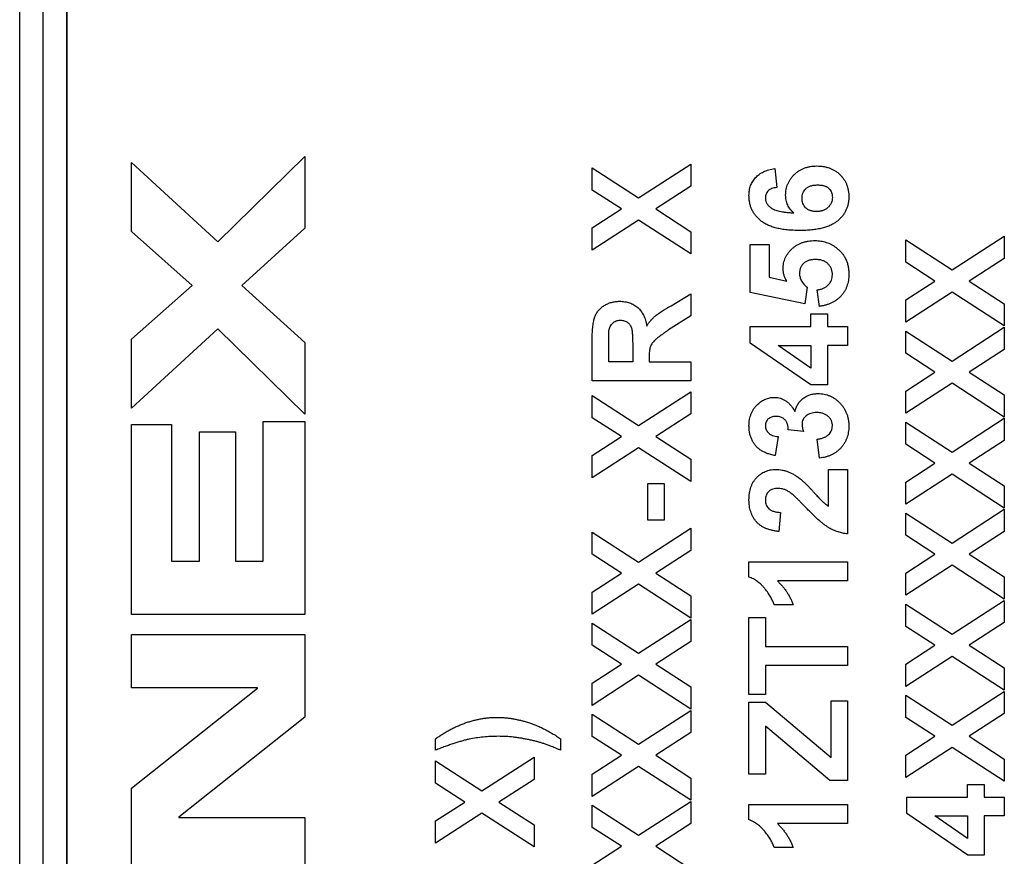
# Model space of a CAD drawing. Header units: millimetres. Extents: x 10 to 272, y 8 to 208.
# Tile 29 of 75: x 90.89 to 96.02, y 39.11 to 43.47. Entities that reach past the tile are written whole.
import ezdxf

# ---------------------------------------------------------------- set-up
doc = ezdxf.new("R2010")
doc.units = ezdxf.units.MM

msp = doc.modelspace()

# ---------------------------------------------------------------- linework, layer by layer
at = {"color": 7, "linetype": 'Continuous', "lineweight": 25}
for p, q in [((90.8861, 35.5375), (90.8861, 53.1723)), ((91.0087, 35.5375), (91.0087, 53.1723)), ((91.1312, 53.1723), (91.1312, 35.5375)), ((91.1322, 35.7189), (91.1322, 52.9909)), ((91.9188, 42.3115), (92.3722, 42.7549)), ((92.3722, 42.7549), (92.3722, 42.3827)), ((91.4679, 42.7237), (91.9188, 42.3115)), ((91.4679, 42.3652), (91.4679, 42.7237)), ((93.8691, 42.5804), (93.8691, 42.6958)), ((93.8691, 42.6958), (94.1107, 42.5395)), ((94.1107, 42.5395), (94.3828, 42.7156)), ((94.3828, 42.7156), (94.3828, 42.6002)), ((94.8198, 42.6926), (94.8306, 42.5938)), ((94.0215, 42.4818), (93.8691, 42.5804)), ((94.3828, 42.6002), (94.1999, 42.4818)), ((93.8691, 42.3832), (94.0215, 42.4818)), ((94.1999, 42.4818), (94.3828, 42.3635)), ((94.1107, 42.4241), (93.8691, 42.2678)), ((94.3828, 42.248), (94.1107, 42.4241)), ((92.3722, 42.3827), (92.0437, 42.0842)), ((93.8691, 42.2678), (93.8691, 42.3832)), ((91.7839, 42.0842), (91.4679, 42.3652)), ((94.3828, 42.3635), (94.3828, 42.248)), ((95.7439, 42.1642), (96.016, 42.3402)), ((96.016, 42.3402), (96.016, 42.2248)), ((94.6923, 42.2974), (94.7911, 42.2974)), ((94.6923, 42.0472), (94.6923, 42.2974)), ((94.7911, 42.2974), (94.7911, 42.1264)), ((95.5023, 42.3205), (95.7439, 42.1642)), ((95.5023, 42.205), (95.5023, 42.3205)), ((96.016, 42.2248), (95.8331, 42.1064)), ((95.6547, 42.1064), (95.5023, 42.205)), ((94.7911, 42.1264), (94.8828, 42.1062)), ((91.4679, 41.8032), (91.7839, 42.0842)), ((92.0437, 42.0842), (92.3722, 41.7857)), ((94.9886, 42.0741), (94.9765, 41.9879)), ((95.5023, 42.0079), (95.6547, 42.1064)), ((95.8331, 42.1064), (96.016, 41.9881)), ((94.2811, 41.9783), (94.3828, 42.0406)), ((94.3828, 42.0406), (94.3828, 41.9251)), ((94.9765, 41.9879), (94.6923, 42.0472)), ((95.0524, 41.9747), (95.0413, 42.0604)), ((95.7439, 42.0487), (95.5023, 41.8924)), ((96.016, 41.8727), (95.7439, 42.0487)), ((95.5023, 41.8924), (95.5023, 42.0079)), ((96.016, 41.9881), (96.016, 41.8727)), ((94.3828, 41.9251), (94.2662, 41.8521)), ((95.0084, 41.9352), (95.094, 41.9352)), ((95.0084, 41.8694), (95.0084, 41.9352)), ((95.094, 41.9352), (95.094, 41.8694)), ((94.6923, 41.7837), (94.6923, 41.8694)), ((94.6923, 41.8694), (95.0084, 41.8694)), ((95.094, 41.8694), (95.1994, 41.8694)), ((95.1994, 41.8694), (95.1994, 41.7706)), ((95.7439, 41.69), (96.016, 41.8661)), ((96.016, 41.8661), (96.016, 41.7506)), ((91.9188, 41.8569), (91.4679, 41.4447)), ((92.3722, 41.4135), (91.9188, 41.8569)), ((95.5023, 41.7309), (95.5023, 41.8463)), ((95.5023, 41.8463), (95.7439, 41.69)), ((91.4679, 41.4447), (91.4679, 41.8032)), ((92.3722, 41.7857), (92.3722, 41.4135)), ((93.8691, 41.5862), (93.8691, 41.8018)), ((93.9547, 41.685), (93.9547, 41.7689)), ((94.0798, 41.7645), (94.0798, 41.685)), ((95.0087, 41.5664), (94.6923, 41.7837)), ((95.0084, 41.6531), (94.8374, 41.7706)), ((94.8374, 41.7706), (95.0084, 41.7706)), ((95.0084, 41.7706), (95.0084, 41.6531)), ((95.1994, 41.7706), (95.094, 41.7706)), ((95.094, 41.7706), (95.094, 41.5664)), ((94.1655, 41.7071), (94.1655, 41.685)), ((95.6547, 41.6323), (95.5023, 41.7309)), ((96.016, 41.7506), (95.8331, 41.6323)), ((94.0798, 41.685), (93.9547, 41.685)), ((94.1655, 41.685), (94.3828, 41.685)), ((94.3828, 41.685), (94.3828, 41.5862)), ((95.5023, 41.5337), (95.6547, 41.6323)), ((95.8331, 41.6323), (96.016, 41.514)), ((94.3828, 41.5862), (93.8691, 41.5862)), ((95.094, 41.5664), (95.0087, 41.5664)), ((95.7439, 41.5746), (95.5023, 41.4183)), ((96.016, 41.3985), (95.7439, 41.5746)), ((93.8691, 41.395), (93.8691, 41.5105)), ((93.8691, 41.5105), (94.1107, 41.3542)), ((94.1107, 41.3542), (94.3828, 41.5302)), ((94.3828, 41.5302), (94.3828, 41.4148)), ((95.5023, 41.4183), (95.5023, 41.5337)), ((96.016, 41.514), (96.016, 41.3985)), ((94.3828, 41.4148), (94.1999, 41.2964)), ((91.4679, 41.359), (91.6777, 41.359)), ((91.4679, 40.3698), (91.4679, 41.359)), ((91.6777, 41.359), (91.6777, 40.647)), ((92.1549, 41.3752), (92.3722, 41.3752)), ((92.1549, 40.647), (92.1549, 41.3752)), ((92.3722, 41.3752), (92.3722, 40.3698)), ((94.0215, 41.2964), (93.8691, 41.395)), ((95.5023, 41.2567), (95.5023, 41.3722)), ((95.5023, 41.3722), (95.7439, 41.2159)), ((95.7439, 41.2159), (96.016, 41.3919)), ((96.016, 41.3919), (96.016, 41.2765)), ((91.8226, 41.3215), (92.01, 41.3215)), ((91.8226, 40.647), (91.8226, 41.3215)), ((92.01, 41.3215), (92.01, 40.647)), ((93.8691, 41.1979), (94.0215, 41.2964)), ((94.1999, 41.2964), (94.3828, 41.1781)), ((94.8372, 41.2964), (94.8224, 41.1977)), ((94.9696, 41.3228), (94.8899, 41.332)), ((95.0535, 41.1845), (95.0413, 41.2833)), ((95.6547, 41.1581), (95.5023, 41.2567)), ((96.016, 41.2765), (95.8331, 41.1581)), ((94.1107, 41.2387), (93.8691, 41.0824)), ((93.8691, 41.0824), (93.8691, 41.1979)), ((94.3828, 41.0627), (94.1107, 41.2387)), ((94.3828, 41.1781), (94.3828, 41.0627)), ((95.5023, 41.0596), (95.6547, 41.1581)), ((95.8331, 41.1581), (96.016, 41.0398)), ((95.1006, 41.1252), (95.1994, 41.1252)), ((95.1006, 40.9343), (95.1006, 41.1252)), ((95.1994, 41.1252), (95.1994, 40.7894)), ((95.7439, 41.1004), (95.5023, 40.9441)), ((96.016, 40.9244), (95.7439, 41.1004)), ((94.1589, 41.0528), (94.2445, 41.0528)), ((94.1589, 40.8618), (94.1589, 41.0528)), ((94.2445, 41.0528), (94.2445, 40.8618)), ((95.5023, 40.9441), (95.5023, 41.0596)), ((96.016, 41.0398), (96.016, 40.9244)), ((94.8503, 40.9013), (94.8407, 40.8025)), ((95.5023, 40.898), (95.7439, 40.7417)), ((95.5023, 40.7826), (95.5023, 40.898)), ((95.7439, 40.7417), (96.016, 40.9178)), ((96.016, 40.9178), (96.016, 40.8023)), ((94.2445, 40.8618), (94.1589, 40.8618)), ((93.8691, 40.7992), (94.1107, 40.6429)), ((93.8691, 40.6838), (93.8691, 40.7992)), ((94.1107, 40.6429), (94.3828, 40.819)), ((94.3828, 40.819), (94.3828, 40.7035)), ((95.6547, 40.684), (95.5023, 40.7826)), ((96.016, 40.8023), (95.8331, 40.684)), ((94.0215, 40.5852), (93.8691, 40.6838)), ((94.3828, 40.7035), (94.1999, 40.5852)), ((95.5023, 40.5854), (95.6547, 40.684)), ((95.8331, 40.684), (96.016, 40.5657)), ((91.6777, 40.647), (91.8226, 40.647)), ((92.01, 40.647), (92.1549, 40.647)), ((94.6857, 40.6445), (95.1994, 40.6445)), ((94.6857, 40.5653), (94.6857, 40.6445)), ((95.1994, 40.6445), (95.1994, 40.5457)), ((93.8691, 40.4866), (94.0215, 40.5852)), ((94.1999, 40.5852), (94.3828, 40.4669)), ((95.7439, 40.6263), (95.5023, 40.47)), ((95.5023, 40.47), (95.5023, 40.5854)), ((96.016, 40.4502), (95.7439, 40.6263)), ((94.1107, 40.5275), (93.8691, 40.3712)), ((94.3828, 40.3514), (94.1107, 40.5275)), ((95.1994, 40.5457), (94.8337, 40.5457)), ((96.016, 40.5657), (96.016, 40.4502)), ((93.8691, 40.3712), (93.8691, 40.4866)), ((94.3828, 40.4669), (94.3828, 40.3514)), ((95.5023, 40.4239), (95.7439, 40.2676)), ((95.5023, 40.3084), (95.5023, 40.4239)), ((95.7439, 40.2676), (96.016, 40.4436)), ((96.016, 40.4436), (96.016, 40.3282)), ((94.9162, 40.4206), (94.8174, 40.4206)), ((92.3722, 40.3698), (91.4679, 40.3698)), ((93.8691, 40.2096), (93.8691, 40.3251)), ((93.8691, 40.3251), (94.1107, 40.1688)), ((94.1107, 40.1688), (94.3828, 40.3448)), ((94.3828, 40.3448), (94.3828, 40.2294)), ((94.6857, 40.3547), (94.7713, 40.3547)), ((94.6857, 39.953), (94.6857, 40.3547)), ((94.7713, 40.3547), (94.7713, 40.2033)), ((96.016, 40.3282), (95.8331, 40.2098)), ((95.6547, 40.2098), (95.5023, 40.3084)), ((91.4679, 40.2657), (92.3722, 40.2657)), ((91.4679, 39.9885), (91.4679, 40.2657)), ((92.3722, 40.2657), (92.3722, 39.8361)), ((94.3828, 40.2294), (94.1999, 40.1111)), ((94.0215, 40.1111), (93.8691, 40.2096)), ((94.7713, 40.2033), (95.1994, 40.2033)), ((95.1994, 40.2033), (95.1994, 40.1045)), ((95.5023, 40.1113), (95.6547, 40.2098)), ((95.8331, 40.2098), (96.016, 40.0915)), ((95.7439, 40.1521), (95.5023, 39.9958)), ((96.016, 39.9761), (95.7439, 40.1521)), ((93.8691, 40.0125), (94.0215, 40.1111)), ((94.1999, 40.1111), (94.3828, 39.9927)), ((95.1994, 40.1045), (94.7713, 40.1045)), ((94.7713, 40.1045), (94.7713, 39.953)), ((95.5023, 39.9958), (95.5023, 40.1113)), ((96.016, 40.0915), (96.016, 39.9761)), ((94.1107, 40.0533), (93.8691, 39.897)), ((94.3828, 39.8773), (94.1107, 40.0533)), ((92.1249, 39.9885), (91.4679, 39.9885)), ((91.4679, 39.4651), (92.1249, 39.986)), ((92.1249, 39.986), (92.1249, 39.9885)), ((93.8691, 39.897), (93.8691, 40.0125)), ((94.3828, 39.9927), (94.3828, 39.8773)), ((95.7439, 39.7934), (96.016, 39.9695)), ((96.016, 39.9695), (96.016, 39.854)), ((94.7713, 39.953), (94.6857, 39.953)), ((94.6857, 39.9135), (94.7713, 39.9135)), ((94.6857, 39.5381), (94.6857, 39.9135)), ((94.7713, 39.9135), (95.1138, 39.6245)), ((95.1138, 39.9201), (95.1994, 39.9201)), ((95.1138, 39.6245), (95.1138, 39.9201)), ((95.1994, 39.9201), (95.1994, 39.5052)), ((95.5023, 39.9497), (95.7439, 39.7934)), ((95.5023, 39.8343), (95.5023, 39.9497)), ((94.1107, 39.6946), (94.3828, 39.8707)), ((94.3828, 39.8707), (94.3828, 39.7552)), ((92.3722, 39.8361), (91.7152, 39.3152)), ((93.8691, 39.7355), (93.8691, 39.8509)), ((93.8691, 39.8509), (94.1107, 39.6946)), ((95.6547, 39.7357), (95.5023, 39.8343)), ((96.016, 39.854), (95.8331, 39.7357)), ((95.1072, 39.5052), (94.7713, 39.7886)), ((94.7713, 39.7886), (94.7713, 39.5381)), ((93.0525, 39.6633), (93.0525, 39.7225)), ((93.7045, 39.7225), (93.7045, 39.6633)), ((94.0215, 39.6369), (93.8691, 39.7355)), ((94.3828, 39.7552), (94.1999, 39.6369)), ((95.5023, 39.6371), (95.6547, 39.7357)), ((95.8331, 39.7357), (96.016, 39.6174)), ((95.7439, 39.678), (95.5023, 39.5217)), ((96.016, 39.5019), (95.7439, 39.678)), ((93.0525, 39.6073), (93.2941, 39.451)), ((93.0525, 39.4918), (93.0525, 39.6073)), ((93.2941, 39.451), (93.5662, 39.627)), ((93.5662, 39.627), (93.5662, 39.5116)), ((93.8691, 39.5383), (94.0215, 39.6369)), ((94.1999, 39.6369), (94.3828, 39.5186)), ((95.5023, 39.5217), (95.5023, 39.6371)), ((96.016, 39.6174), (96.016, 39.5019)), ((94.1107, 39.5792), (93.8691, 39.4229)), ((94.3828, 39.4031), (94.1107, 39.5792)), ((93.5662, 39.5116), (93.3833, 39.3933)), ((93.8691, 39.4229), (93.8691, 39.5383)), ((94.3828, 39.5186), (94.3828, 39.4031)), ((94.7713, 39.5381), (94.6857, 39.5381)), ((95.1994, 39.5052), (95.1072, 39.5052)), ((91.4679, 39.0355), (91.4679, 39.4651)), ((93.2049, 39.3933), (93.0525, 39.4918)), ((95.825, 39.4196), (95.825, 39.4854)), ((95.825, 39.4854), (95.9106, 39.4854)), ((95.9106, 39.4854), (95.9106, 39.4196)), ((95.5089, 39.4196), (95.825, 39.4196)), ((95.5089, 39.3339), (95.5089, 39.4196)), ((95.9106, 39.4196), (96.016, 39.4196)), ((96.016, 39.4196), (96.016, 39.3208)), ((93.0525, 39.2947), (93.2049, 39.3933)), ((93.3833, 39.3933), (93.5662, 39.2749)), ((93.8691, 39.3768), (94.1107, 39.2205)), ((93.8691, 39.2613), (93.8691, 39.3768)), ((94.1107, 39.2205), (94.3828, 39.3965)), ((94.3828, 39.3965), (94.3828, 39.2811)), ((94.6857, 39.3008), (94.6857, 39.3801)), ((94.6857, 39.3801), (95.1994, 39.3801)), ((95.1994, 39.3801), (95.1994, 39.2813)), ((91.7152, 39.3152), (91.7152, 39.3127)), ((91.7152, 39.3127), (92.3722, 39.3127)), ((92.3722, 39.3127), (92.3722, 39.0355)), ((93.2941, 39.3355), (93.0525, 39.1792)), ((93.0525, 39.1792), (93.0525, 39.2947)), ((93.5662, 39.1595), (93.2941, 39.3355)), ((95.8253, 39.1167), (95.5089, 39.3339)), ((95.654, 39.3208), (95.825, 39.3208)), ((95.825, 39.2033), (95.654, 39.3208)), ((95.825, 39.3208), (95.825, 39.2033)), ((96.016, 39.3208), (95.9106, 39.3208)), ((95.9106, 39.3208), (95.9106, 39.1167)), ((93.5662, 39.2749), (93.5662, 39.1595)), ((94.0215, 39.1628), (93.8691, 39.2613)), ((94.3828, 39.2811), (94.1999, 39.1628)), ((95.1994, 39.2813), (94.8337, 39.2813)), ((93.8691, 39.0642), (94.0215, 39.1628)), ((94.1999, 39.1628), (94.3828, 39.0444)), ((94.9162, 39.1562), (94.8174, 39.1562)), ((95.9106, 39.1167), (95.8253, 39.1167))]:
    msp.add_line(p, q, dxfattribs=at)
for points, knots in [([(94.6857, 42.5516), (94.6858, 42.5562), (94.686, 42.5653), (94.6877, 42.5786), (94.6903, 42.5912), (94.694, 42.6033), (94.6989, 42.6148), (94.7049, 42.6256), (94.7119, 42.6358), (94.72, 42.6454), (94.729, 42.6543), (94.7392, 42.6623), (94.7502, 42.6695), (94.7622, 42.676), (94.7752, 42.6814), (94.7892, 42.686), (94.8041, 42.6898), (94.8145, 42.6916), (94.8198, 42.6926)], [0, 0, 0, 0, 0.064752, 0.126581, 0.18684, 0.245514, 0.30285, 0.360345, 0.417913, 0.476092, 0.535069, 0.595104, 0.65639, 0.719434, 0.784953, 0.853161, 0.924888, 1, 1, 1, 1]), ([(94.8767, 42.554), (94.8768, 42.5591), (94.8771, 42.5692), (94.8792, 42.5841), (94.8828, 42.5983), (94.8878, 42.6121), (94.894, 42.6254), (94.902, 42.6379), (94.9112, 42.6499), (94.9217, 42.6613), (94.9333, 42.6717), (94.9459, 42.6809), (94.9594, 42.6884), (94.9735, 42.6949), (94.9886, 42.6997), (95.0045, 42.7032), (95.0212, 42.7053), (95.0326, 42.7056), (95.0384, 42.7057)], [0, 0, 0, 0, 0.061959, 0.122348, 0.181485, 0.240217, 0.299115, 0.358819, 0.419551, 0.48245, 0.54599, 0.608137, 0.670272, 0.733113, 0.796428, 0.861936, 0.929326, 1, 1, 1, 1]), ([(95.0384, 42.7057), (95.0446, 42.7056), (95.0567, 42.7053), (95.0743, 42.7033), (95.091, 42.6996), (95.1068, 42.6947), (95.1216, 42.6883), (95.1356, 42.6806), (95.1484, 42.6712), (95.1604, 42.6607), (95.171, 42.6489), (95.1804, 42.6364), (95.1883, 42.623), (95.1949, 42.6088), (95.1997, 42.5937), (95.2033, 42.5779), (95.2056, 42.5613), (95.2058, 42.55), (95.206, 42.5442)], [0, 0, 0, 0, 0.070805, 0.138086, 0.203231, 0.265885, 0.327509, 0.387868, 0.448411, 0.509386, 0.57004, 0.629865, 0.688715, 0.747985, 0.808394, 0.870086, 0.933516, 1, 1, 1, 1]), ([(94.8306, 42.5938), (94.8258, 42.5931), (94.8169, 42.5919), (94.8045, 42.5882), (94.7941, 42.583), (94.7857, 42.5764), (94.7792, 42.5686), (94.7746, 42.5597), (94.7718, 42.5496), (94.7715, 42.5426), (94.7713, 42.5389)], [0, 0, 0, 0, 0.16009, 0.301259, 0.428172, 0.544692, 0.656041, 0.765565, 0.878269, 1, 1, 1, 1]), ([(94.9623, 42.5373), (94.9625, 42.5421), (94.963, 42.5514), (94.9666, 42.5648), (94.973, 42.5767), (94.9801, 42.5856), (94.9871, 42.5918), (94.993, 42.5959), (94.9998, 42.5993), (95.0071, 42.6022), (95.0152, 42.6043), (95.024, 42.6058), (95.0335, 42.6068), (95.0401, 42.6069), (95.0435, 42.6069)], [0, 0, 0, 0, 0.1183689, 0.2301351, 0.339433, 0.4516619, 0.5093669, 0.5691429, 0.6302349, 0.6957777, 0.7643109, 0.8375408, 0.9159679, 1, 1, 1, 1]), ([(95.0435, 42.6069), (95.0468, 42.6069), (95.0531, 42.6068), (95.0623, 42.606), (95.0708, 42.6045), (95.0785, 42.6025), (95.0856, 42.5999), (95.092, 42.5968), (95.0976, 42.5929), (95.104, 42.5872), (95.1106, 42.5789), (95.1162, 42.5677), (95.1198, 42.5553), (95.1201, 42.5467), (95.1203, 42.5422)], [0, 0, 0, 0, 0.0865301, 0.1670349, 0.2419789, 0.3119088, 0.3771801, 0.4396298, 0.4986037, 0.55539, 0.6649948, 0.7729732, 0.8833601, 1, 1, 1, 1]), ([(94.9494, 42.3699), (94.9382, 42.37), (94.9164, 42.3703), (94.885, 42.3727), (94.856, 42.3765), (94.8295, 42.382), (94.8054, 42.3891), (94.7836, 42.3977), (94.7643, 42.4079), (94.7475, 42.4199), (94.7329, 42.4331), (94.7203, 42.4472), (94.7096, 42.4623), (94.7008, 42.4782), (94.6941, 42.4953), (94.6893, 42.5132), (94.6862, 42.5321), (94.6859, 42.545), (94.6857, 42.5516)], [0, 0, 0, 0, 0.0932312, 0.1801451, 0.26072, 0.335343, 0.4043937, 0.4686635, 0.5286711, 0.585124, 0.6390464, 0.6911743, 0.7417143, 0.7919466, 0.8420752, 0.8930162, 0.9456658, 1, 1, 1, 1]), ([(94.7713, 42.5389), (94.7714, 42.5364), (94.7715, 42.5315), (94.773, 42.5243), (94.7753, 42.5174), (94.7785, 42.5108), (94.7827, 42.5045), (94.7878, 42.4985), (94.7936, 42.4927), (94.8007, 42.4873), (94.8091, 42.4821), (94.8193, 42.4776), (94.8314, 42.4737), (94.8454, 42.4703), (94.8613, 42.4672), (94.879, 42.4646), (94.8987, 42.4626), (94.9125, 42.4616), (94.9197, 42.4611)], [0, 0, 0, 0, 0.040154, 0.079904, 0.118642, 0.15824, 0.198858, 0.241137, 0.285631, 0.332857, 0.385095, 0.444912, 0.513586, 0.591645, 0.679009, 0.775791, 0.882727, 1, 1, 1, 1]), ([(94.9197, 42.4611), (94.9163, 42.4643), (94.9095, 42.4705), (94.9008, 42.4808), (94.8933, 42.4915), (94.8871, 42.5029), (94.8826, 42.5149), (94.8791, 42.5274), (94.8771, 42.5405), (94.8768, 42.5494), (94.8767, 42.554)], [0, 0, 0, 0, 0.132218, 0.259266, 0.382426, 0.503963, 0.625109, 0.747226, 0.871295, 1, 1, 1, 1]), ([(95.206, 42.5442), (95.2058, 42.538), (95.2054, 42.5257), (95.2026, 42.5078), (95.1979, 42.4908), (95.1912, 42.4747), (95.1828, 42.4593), (95.1725, 42.4448), (95.1601, 42.4313), (95.1461, 42.4185), (95.1298, 42.4068), (95.111, 42.3969), (95.0899, 42.3885), (95.0664, 42.3816), (95.0405, 42.3763), (95.0122, 42.3726), (94.9816, 42.3702), (94.9604, 42.37), (94.9494, 42.3699)], [0, 0, 0, 0, 0.053259, 0.104718, 0.154775, 0.20433, 0.253914, 0.304476, 0.356706, 0.410597, 0.467275, 0.527626, 0.592241, 0.661799, 0.737131, 0.818387, 0.905933, 1, 1, 1, 1]), ([(95.0362, 42.4686), (95.0332, 42.4687), (95.0275, 42.4688), (95.0191, 42.4697), (95.0114, 42.4713), (95.0041, 42.4734), (94.9975, 42.4762), (94.9914, 42.4797), (94.9859, 42.4838), (94.9793, 42.4899), (94.9724, 42.4987), (94.9665, 42.5106), (94.9629, 42.5236), (94.9625, 42.5326), (94.9623, 42.5373)], [0, 0, 0, 0, 0.077775, 0.151435, 0.220564, 0.286616, 0.349398, 0.410943, 0.470417, 0.529884, 0.647045, 0.762242, 0.87758, 1, 1, 1, 1]), ([(95.1203, 42.5422), (95.1201, 42.5375), (95.1196, 42.5282), (95.1152, 42.5147), (95.1082, 42.5021), (95.1003, 42.4925), (95.0928, 42.4856), (95.0863, 42.4811), (95.0794, 42.4772), (95.0719, 42.474), (95.0637, 42.4717), (95.0551, 42.47), (95.0458, 42.4688), (95.0394, 42.4687), (95.0362, 42.4686)], [0, 0, 0, 0, 0.112376, 0.222683, 0.33645, 0.456828, 0.51913, 0.581665, 0.64462, 0.709856, 0.776745, 0.84724, 0.921819, 1, 1, 1, 1]), ([(94.8635, 42.1696), (94.8636, 42.1747), (94.8639, 42.1847), (94.8661, 42.1993), (94.8697, 42.2133), (94.8748, 42.2268), (94.8814, 42.2396), (94.8894, 42.2519), (94.8989, 42.2635), (94.9097, 42.2745), (94.9216, 42.2846), (94.9346, 42.2932), (94.9484, 42.3007), (94.963, 42.3068), (94.9786, 42.3114), (94.995, 42.3148), (95.0122, 42.3167), (95.024, 42.317), (95.03, 42.3172)], [0, 0, 0, 0, 0.060901, 0.120302, 0.178015, 0.235506, 0.29362, 0.351928, 0.412228, 0.474265, 0.537423, 0.599745, 0.66233, 0.725963, 0.79077, 0.857969, 0.927523, 1, 1, 1, 1]), ([(95.03, 42.3172), (95.035, 42.317), (95.0451, 42.3168), (95.0599, 42.3152), (95.0743, 42.3122), (95.0883, 42.3084), (95.1018, 42.3031), (95.115, 42.2969), (95.1278, 42.2894), (95.1358, 42.2837), (95.1399, 42.2808)], [0, 0, 0, 0, 0.128441, 0.254929, 0.378716, 0.501994, 0.624407, 0.748194, 0.87262, 1, 1, 1, 1]), ([(95.1399, 42.2808), (95.1451, 42.2765), (95.1555, 42.2682), (95.169, 42.2539), (95.1804, 42.2383), (95.1898, 42.2216), (95.1971, 42.2036), (95.2022, 42.1844), (95.2054, 42.164), (95.2058, 42.15), (95.206, 42.1429)], [0, 0, 0, 0, 0.127265, 0.250473, 0.370918, 0.490352, 0.612039, 0.736128, 0.86516, 1, 1, 1, 1]), ([(94.8828, 42.1062), (94.8798, 42.1114), (94.874, 42.1214), (94.8681, 42.1374), (94.8643, 42.1534), (94.8638, 42.1643), (94.8635, 42.1696)], [0, 0, 0, 0, 0.265013, 0.516088, 0.759917, 1, 1, 1, 1]), ([(95.0322, 42.2184), (95.0288, 42.2183), (95.0223, 42.2182), (95.0129, 42.2173), (95.0041, 42.2158), (94.996, 42.2135), (94.9884, 42.2108), (94.9816, 42.2072), (94.9753, 42.2033), (94.9698, 42.1984), (94.965, 42.1932), (94.9607, 42.1876), (94.9572, 42.1816), (94.9541, 42.1753), (94.9519, 42.1685), (94.9504, 42.1613), (94.9493, 42.1538), (94.9492, 42.1487), (94.9491, 42.1461)], [0, 0, 0, 0, 0.0807635, 0.1560888, 0.2271879, 0.2947389, 0.3588525, 0.4200087, 0.4789559, 0.536764, 0.5938932, 0.6497432, 0.7055446, 0.7611815, 0.8184886, 0.8766537, 0.9373476, 1, 1, 1, 1]), ([(95.1203, 42.1388), (95.1203, 42.1415), (95.1202, 42.1469), (95.1191, 42.1548), (95.1174, 42.1624), (95.115, 42.1697), (95.1119, 42.1766), (95.1081, 42.1832), (95.1036, 42.1894), (95.0985, 42.1954), (95.0927, 42.2009), (95.086, 42.2055), (95.0787, 42.2095), (95.0708, 42.2129), (95.062, 42.2153), (95.0527, 42.2172), (95.0426, 42.2181), (95.0357, 42.2183), (95.0322, 42.2184)], [0, 0, 0, 0, 0.061329, 0.120053, 0.178219, 0.234665, 0.290903, 0.347536, 0.404085, 0.462749, 0.522375, 0.582311, 0.643697, 0.707576, 0.774502, 0.845566, 0.920269, 1, 1, 1, 1]), ([(94.9491, 42.1461), (94.9492, 42.1428), (94.9495, 42.1362), (94.9514, 42.1265), (94.9545, 42.117), (94.9589, 42.1078), (94.9645, 42.0989), (94.9714, 42.0903), (94.9794, 42.0819), (94.9855, 42.0768), (94.9886, 42.0741)], [0, 0, 0, 0, 0.116461, 0.232341, 0.348354, 0.467509, 0.590461, 0.718854, 0.855005, 1, 1, 1, 1]), ([(95.0413, 42.0604), (95.0471, 42.0613), (95.0583, 42.0631), (95.0739, 42.0688), (95.0877, 42.0767), (95.0992, 42.0868), (95.1087, 42.0983), (95.1154, 42.1111), (95.1196, 42.1246), (95.1201, 42.134), (95.1203, 42.1388)], [0, 0, 0, 0, 0.144356, 0.277981, 0.405676, 0.531791, 0.654121, 0.769534, 0.88397, 1, 1, 1, 1]), ([(95.206, 42.1429), (95.2058, 42.1371), (95.2056, 42.1258), (95.2036, 42.1094), (95.2004, 42.0937), (95.1958, 42.0789), (95.1899, 42.0648), (95.1828, 42.0516), (95.1743, 42.0392), (95.1645, 42.0277), (95.1537, 42.0171), (95.1418, 42.0077), (95.1292, 41.9993), (95.1155, 41.9921), (95.101, 41.986), (95.0856, 41.9811), (95.0694, 41.9771), (95.0581, 41.9755), (95.0524, 41.9747)], [0, 0, 0, 0, 0.068682, 0.134105, 0.197568, 0.258695, 0.318942, 0.378353, 0.437733, 0.497736, 0.558122, 0.617717, 0.677888, 0.738932, 0.801002, 0.864959, 0.931352, 1, 1, 1, 1]), ([(93.8691, 41.8018), (93.8692, 41.8083), (93.8692, 41.8209), (93.8698, 41.8392), (93.871, 41.856), (93.8723, 41.8715), (93.8743, 41.8856), (93.8766, 41.8983), (93.8794, 41.9096), (93.8826, 41.9198), (93.8863, 41.929), (93.8908, 41.9375), (93.896, 41.9456), (93.9018, 41.9532), (93.9081, 41.9605), (93.9153, 41.9672), (93.923, 41.9734), (93.9314, 41.9791), (93.9403, 41.9842), (93.9495, 41.9888), (93.9591, 41.9925), (93.969, 41.9957), (93.9791, 41.9981), (93.9896, 41.9999), (94.0004, 42.0009), (94.0077, 42.001), (94.0114, 42.0011)], [0, 0, 0, 0, 0.069826, 0.134568, 0.194655, 0.249727, 0.300289, 0.346032, 0.387438, 0.424316, 0.459073, 0.493245, 0.527114, 0.561039, 0.595222, 0.629875, 0.664986, 0.701286, 0.737968, 0.774262, 0.810851, 0.84727, 0.884509, 0.92231, 0.960504, 1, 1, 1, 1]), ([(94.0114, 42.0011), (94.0161, 42.001), (94.0252, 42.0008), (94.0386, 41.9992), (94.0514, 41.9968), (94.0636, 41.9933), (94.075, 41.9886), (94.086, 41.9831), (94.0963, 41.9765), (94.1059, 41.9689), (94.1148, 41.9603), (94.1229, 41.9507), (94.1301, 41.9401), (94.1364, 41.9284), (94.1418, 41.9158), (94.1464, 41.9022), (94.1501, 41.8876), (94.1518, 41.8774), (94.1527, 41.8723)], [0, 0, 0, 0, 0.066195, 0.129362, 0.190795, 0.250525, 0.308782, 0.366645, 0.423722, 0.481911, 0.540044, 0.599083, 0.659656, 0.721689, 0.786833, 0.854049, 0.925302, 1, 1, 1, 1]), ([(94.1527, 41.8723), (94.156, 41.8773), (94.1625, 41.8871), (94.1733, 41.9007), (94.1845, 41.9129), (94.1945, 41.9222), (94.2033, 41.9293), (94.211, 41.935), (94.2199, 41.9412), (94.2299, 41.9477), (94.241, 41.9549), (94.2533, 41.9623), (94.2668, 41.9702), (94.2762, 41.9756), (94.2811, 41.9783)], [0, 0, 0, 0, 0.10712, 0.209649, 0.307658, 0.402219, 0.451672, 0.508779, 0.572757, 0.64366, 0.721852, 0.807549, 0.900259, 1, 1, 1, 1]), ([(93.9564, 41.8475), (93.9572, 41.8516), (93.9587, 41.8595), (93.9629, 41.8705), (93.9685, 41.8801), (93.9755, 41.8881), (93.9839, 41.8945), (93.9935, 41.8991), (94.0043, 41.9018), (94.012, 41.9021), (94.0159, 41.9023)], [0, 0, 0, 0, 0.141682, 0.27111, 0.392998, 0.511329, 0.627212, 0.743644, 0.867128, 1, 1, 1, 1]), ([(94.0159, 41.9023), (94.0195, 41.9021), (94.0263, 41.9018), (94.0362, 41.9), (94.0451, 41.8963), (94.0531, 41.8917), (94.0599, 41.8856), (94.0658, 41.8785), (94.0704, 41.8703), (94.0736, 41.8625), (94.0754, 41.855), (94.0766, 41.8474), (94.0776, 41.838), (94.0784, 41.8268), (94.0791, 41.8139), (94.0794, 41.799), (94.0798, 41.7824), (94.0798, 41.7707), (94.0798, 41.7645)], [0, 0, 0, 0, 0.061205, 0.118641, 0.172915, 0.22609, 0.27818, 0.330405, 0.384306, 0.440452, 0.474673, 0.518532, 0.572806, 0.63701, 0.712416, 0.79782, 0.893878, 1, 1, 1, 1]), ([(93.9547, 41.7689), (93.9547, 41.7741), (93.9547, 41.7839), (93.9548, 41.7978), (93.9549, 41.8101), (93.9551, 41.8207), (93.9553, 41.8298), (93.9556, 41.8371), (93.9559, 41.8428), (93.9562, 41.8461), (93.9564, 41.8475)], [0, 0, 0, 0, 0.197801, 0.374648, 0.530536, 0.666795, 0.78079, 0.875187, 0.947341, 1, 1, 1, 1]), ([(94.2662, 41.8521), (94.2615, 41.8487), (94.2526, 41.8423), (94.2399, 41.8331), (94.2287, 41.8246), (94.2186, 41.8172), (94.2101, 41.8104), (94.2029, 41.8044), (94.1969, 41.7994), (94.191, 41.7937), (94.185, 41.7871), (94.1791, 41.779), (94.1744, 41.7706), (94.1708, 41.7616), (94.1683, 41.7512), (94.1667, 41.7387), (94.1655, 41.7238), (94.1655, 41.7129), (94.1655, 41.7071)], [0, 0, 0, 0, 0.09159, 0.174865, 0.249829, 0.31616, 0.3741, 0.42377, 0.464839, 0.498075, 0.554161, 0.607388, 0.658016, 0.706819, 0.760886, 0.827647, 0.9071, 1, 1, 1, 1]), ([(94.7319, 41.4654), (94.735, 41.4682), (94.7413, 41.4737), (94.7512, 41.4809), (94.7616, 41.4869), (94.7721, 41.492), (94.783, 41.4958), (94.7942, 41.4986), (94.8057, 41.5003), (94.8135, 41.5005), (94.8174, 41.5006)], [0, 0, 0, 0, 0.133198, 0.26308, 0.387661, 0.511507, 0.632386, 0.753259, 0.876102, 1, 1, 1, 1]), ([(94.8174, 41.5006), (94.8229, 41.5004), (94.8338, 41.5), (94.8496, 41.4964), (94.8645, 41.4905), (94.8786, 41.4824), (94.8918, 41.4719), (94.9039, 41.4589), (94.9155, 41.4439), (94.922, 41.4326), (94.9254, 41.4267)], [0, 0, 0, 0, 0.119696, 0.235944, 0.350562, 0.467574, 0.588679, 0.716432, 0.853314, 1, 1, 1, 1]), ([(94.9254, 41.4267), (94.9262, 41.4302), (94.9278, 41.4371), (94.9312, 41.447), (94.9355, 41.4563), (94.9403, 41.4651), (94.9459, 41.4734), (94.9522, 41.4812), (94.9594, 41.4882), (94.967, 41.495), (94.9754, 41.5009), (94.9841, 41.5062), (94.9934, 41.5105), (95.0029, 41.5141), (95.013, 41.5169), (95.0234, 41.519), (95.0343, 41.5201), (95.0417, 41.5203), (95.0454, 41.5203)], [0, 0, 0, 0, 0.064836, 0.127945, 0.189428, 0.250355, 0.310359, 0.37046, 0.431123, 0.492823, 0.554757, 0.616381, 0.677562, 0.739337, 0.801932, 0.86594, 0.932192, 1, 1, 1, 1]), ([(95.0454, 41.5203), (95.0509, 41.5202), (95.0617, 41.52), (95.0775, 41.5175), (95.0927, 41.5137), (95.1073, 41.5085), (95.1212, 41.5015), (95.1346, 41.4931), (95.1473, 41.4832), (95.1592, 41.4718), (95.1702, 41.4594), (95.1797, 41.4461), (95.1879, 41.432), (95.1945, 41.4172), (95.1997, 41.4016), (95.2032, 41.3853), (95.2056, 41.3682), (95.2058, 41.3566), (95.206, 41.3507)], [0, 0, 0, 0, 0.062908, 0.124062, 0.183978, 0.243243, 0.302814, 0.363021, 0.424693, 0.48844, 0.552581, 0.614887, 0.677396, 0.739321, 0.802192, 0.865771, 0.931959, 1, 1, 1, 1]), ([(94.6857, 41.352), (94.6858, 41.3578), (94.6861, 41.369), (94.6883, 41.3855), (94.6919, 41.401), (94.697, 41.4157), (94.7034, 41.4296), (94.7115, 41.4425), (94.7209, 41.4546), (94.7282, 41.4618), (94.7319, 41.4654)], [0, 0, 0, 0, 0.137122, 0.267912, 0.393523, 0.516024, 0.636775, 0.75693, 0.877163, 1, 1, 1, 1]), ([(94.8261, 41.4018), (94.8221, 41.4017), (94.8145, 41.4014), (94.8037, 41.3989), (94.7942, 41.3947), (94.7861, 41.3887), (94.7795, 41.3815), (94.7746, 41.373), (94.7718, 41.3632), (94.7715, 41.3564), (94.7713, 41.3528)], [0, 0, 0, 0, 0.143371, 0.274904, 0.399037, 0.519188, 0.636314, 0.752165, 0.871411, 1, 1, 1, 1]), ([(94.8899, 41.332), (94.8899, 41.3348), (94.89, 41.3401), (94.8893, 41.3479), (94.8882, 41.3552), (94.8863, 41.3619), (94.8839, 41.3682), (94.881, 41.374), (94.8774, 41.3792), (94.8719, 41.3856), (94.8637, 41.392), (94.8525, 41.3979), (94.8397, 41.4012), (94.8307, 41.4016), (94.8261, 41.4018)], [0, 0, 0, 0, 0.0763958, 0.1482457, 0.2170085, 0.2814162, 0.3436711, 0.4026077, 0.4616757, 0.5198883, 0.6353225, 0.7502103, 0.8706548, 1, 1, 1, 1]), ([(95.039, 41.4216), (95.0333, 41.4214), (95.0226, 41.4209), (95.0075, 41.4178), (94.9941, 41.4123), (94.9829, 41.4046), (94.9738, 41.3955), (94.967, 41.3853), (94.9631, 41.3739), (94.9626, 41.366), (94.9623, 41.362)], [0, 0, 0, 0, 0.1551891, 0.2960401, 0.4267638, 0.5519119, 0.6708037, 0.7806746, 0.8891195, 1, 1, 1, 1]), ([(95.1203, 41.3527), (95.1203, 41.3551), (95.1202, 41.3598), (95.1191, 41.3667), (95.1174, 41.3733), (95.1149, 41.3796), (95.1118, 41.3856), (95.1081, 41.3914), (95.1035, 41.3967), (95.0984, 41.4018), (95.0926, 41.4064), (95.0864, 41.4105), (95.0797, 41.414), (95.0724, 41.4168), (95.0647, 41.4189), (95.0565, 41.4205), (95.0479, 41.4214), (95.042, 41.4215), (95.039, 41.4216)], [0, 0, 0, 0, 0.059485, 0.117831, 0.174865, 0.231323, 0.287565, 0.344181, 0.40285, 0.463752, 0.525627, 0.587262, 0.650442, 0.715062, 0.782143, 0.8514, 0.924163, 1, 1, 1, 1]), ([(94.8224, 41.1977), (94.8148, 41.1993), (94.8004, 41.2024), (94.7801, 41.2088), (94.7623, 41.2163), (94.7466, 41.225), (94.7328, 41.2353), (94.7208, 41.2476), (94.7104, 41.2616), (94.7016, 41.2774), (94.6945, 41.2945), (94.6893, 41.3128), (94.6863, 41.3321), (94.6859, 41.3453), (94.6857, 41.352)], [0, 0, 0, 0, 0.101734, 0.194742, 0.279279, 0.356666, 0.430956, 0.50582, 0.5821, 0.661508, 0.743259, 0.826039, 0.911208, 1, 1, 1, 1]), ([(94.7713, 41.3528), (94.7715, 41.3493), (94.7718, 41.3423), (94.7753, 41.3323), (94.7806, 41.323), (94.7881, 41.3149), (94.7976, 41.3078), (94.8091, 41.3023), (94.8225, 41.2985), (94.8321, 41.2971), (94.8372, 41.2964)], [0, 0, 0, 0, 0.1112445, 0.2186682, 0.3280058, 0.442909, 0.565028, 0.6953192, 0.8398843, 1, 1, 1, 1]), ([(94.9623, 41.362), (94.9624, 41.3591), (94.9625, 41.3531), (94.9641, 41.3437), (94.9663, 41.3334), (94.9685, 41.3264), (94.9696, 41.3228)], [0, 0, 0, 0, 0.2136314, 0.452876, 0.7136026, 1, 1, 1, 1]), ([(95.0413, 41.2833), (95.0474, 41.2841), (95.0589, 41.2857), (95.0749, 41.2908), (95.0888, 41.2974), (95.1001, 41.3061), (95.1092, 41.3162), (95.1156, 41.3275), (95.1197, 41.3398), (95.1201, 41.3483), (95.1203, 41.3527)], [0, 0, 0, 0, 0.15829, 0.300456, 0.430905, 0.553613, 0.668545, 0.778953, 0.886902, 1, 1, 1, 1]), ([(95.206, 41.3507), (95.2059, 41.3451), (95.2057, 41.3341), (95.2035, 41.318), (95.2003, 41.3026), (95.1956, 41.2879), (95.1898, 41.2739), (95.1823, 41.2608), (95.1738, 41.2483), (95.1639, 41.2367), (95.1531, 41.226), (95.1412, 41.2165), (95.1286, 41.2081), (95.1151, 41.2009), (95.1009, 41.1949), (95.0858, 41.1902), (95.07, 41.1865), (95.059, 41.1852), (95.0535, 41.1845)], [0, 0, 0, 0, 0.067346, 0.132282, 0.195205, 0.256708, 0.317212, 0.377286, 0.437869, 0.499088, 0.560401, 0.621207, 0.68167, 0.742631, 0.804437, 0.867639, 0.932442, 1, 1, 1, 1]), ([(94.6857, 40.9676), (94.6858, 40.9736), (94.686, 40.9852), (94.6879, 41.0022), (94.6911, 41.0181), (94.6954, 41.0332), (94.7011, 41.0472), (94.7079, 41.0603), (94.7163, 41.0723), (94.7256, 41.0833), (94.7359, 41.0931), (94.7468, 41.1017), (94.7584, 41.1089), (94.7706, 41.115), (94.7835, 41.1195), (94.7969, 41.1228), (94.811, 41.1249), (94.8206, 41.1251), (94.8254, 41.1252)], [0, 0, 0, 0, 0.075672, 0.147381, 0.216085, 0.281698, 0.34546, 0.407486, 0.468731, 0.529782, 0.590033, 0.648548, 0.705954, 0.763102, 0.820289, 0.878479, 0.938226, 1, 1, 1, 1]), ([(94.8254, 41.1252), (94.831, 41.1251), (94.8421, 41.1248), (94.8586, 41.1225), (94.8746, 41.1188), (94.8903, 41.1134), (94.9061, 41.1066), (94.9219, 41.0978), (94.9382, 41.0876), (94.9488, 41.0796), (94.9543, 41.0754)], [0, 0, 0, 0, 0.119176, 0.236427, 0.352664, 0.469086, 0.589463, 0.717601, 0.854189, 1, 1, 1, 1]), ([(94.9543, 41.0754), (94.9562, 41.0739), (94.9604, 41.0705), (94.9669, 41.0648), (94.974, 41.0582), (94.9818, 41.0508), (94.99, 41.0423), (94.999, 41.0331), (95.0084, 41.0228), (95.0184, 41.012), (95.028, 41.0012), (95.0372, 40.9913), (95.0454, 40.9823), (95.0529, 40.9746), (95.0593, 40.9678), (95.0649, 40.9621), (95.0695, 40.9575), (95.0768, 40.951), (95.0867, 40.9428), (95.0961, 40.9371), (95.1006, 40.9343)], [0, 0, 0, 0, 0.0369753, 0.0791926, 0.1267009, 0.1791841, 0.2373686, 0.3005585, 0.3691531, 0.4431124, 0.5160184, 0.5824732, 0.6421368, 0.6946199, 0.7406794, 0.779589, 0.8120738, 0.8378141, 0.9225649, 1, 1, 1, 1]), ([(94.8387, 41.0264), (94.8336, 41.0263), (94.8239, 41.0259), (94.8102, 41.023), (94.7984, 41.0178), (94.7886, 41.0106), (94.7808, 41.0015), (94.7751, 40.9909), (94.7719, 40.9787), (94.7715, 40.97), (94.7713, 40.9655)], [0, 0, 0, 0, 0.1491403, 0.2821618, 0.4046557, 0.5211097, 0.6344165, 0.7487964, 0.8687106, 1, 1, 1, 1]), ([(94.8981, 41.0069), (94.8931, 41.0099), (94.8836, 41.0156), (94.8686, 41.0219), (94.8536, 41.0257), (94.8436, 41.0262), (94.8387, 41.0264)], [0, 0, 0, 0, 0.272796, 0.526191, 0.766904, 1, 1, 1, 1]), ([(94.981, 40.9283), (94.9761, 40.9334), (94.9668, 40.943), (94.9534, 40.9568), (94.9411, 40.9689), (94.9302, 40.9796), (94.9205, 40.9886), (94.912, 40.9961), (94.9047, 41.0022), (94.9001, 41.0054), (94.8981, 41.0069)], [0, 0, 0, 0, 0.18509, 0.352357, 0.50308, 0.637279, 0.752473, 0.851886, 0.934339, 1, 1, 1, 1]), ([(94.8407, 40.8025), (94.834, 40.8033), (94.8211, 40.8049), (94.8025, 40.8087), (94.7854, 40.8136), (94.7697, 40.8197), (94.7554, 40.8268), (94.7427, 40.8353), (94.7314, 40.8449), (94.7216, 40.8555), (94.7132, 40.8672), (94.7057, 40.8794), (94.6996, 40.8924), (94.6945, 40.9061), (94.6905, 40.9205), (94.6878, 40.9356), (94.6859, 40.9513), (94.6858, 40.9621), (94.6857, 40.9676)], [0, 0, 0, 0, 0.079436, 0.154013, 0.224141, 0.289934, 0.352732, 0.412726, 0.470303, 0.527169, 0.583502, 0.639948, 0.696585, 0.753727, 0.812707, 0.872963, 0.935035, 1, 1, 1, 1]), ([(94.7713, 40.9655), (94.7715, 40.961), (94.7719, 40.9524), (94.7753, 40.9401), (94.7813, 40.9293), (94.788, 40.9217), (94.7946, 40.9165), (94.8003, 40.9129), (94.8068, 40.9099), (94.814, 40.9072), (94.822, 40.9051), (94.8308, 40.9034), (94.8403, 40.902), (94.8469, 40.9015), (94.8503, 40.9013)], [0, 0, 0, 0, 0.116899, 0.225824, 0.330086, 0.435451, 0.490307, 0.548244, 0.610767, 0.677675, 0.749189, 0.826859, 0.910112, 1, 1, 1, 1]), ([(95.1994, 40.7894), (95.1909, 40.7905), (95.174, 40.7928), (95.1494, 40.7998), (95.1253, 40.8092), (95.1057, 40.8194), (95.09, 40.8295), (95.0771, 40.8387), (95.0633, 40.8496), (95.0487, 40.8622), (95.033, 40.8763), (95.0164, 40.8921), (94.999, 40.9096), (94.9871, 40.9219), (94.981, 40.9283)], [0, 0, 0, 0, 0.096357, 0.192661, 0.289455, 0.388479, 0.441921, 0.501521, 0.567883, 0.640892, 0.720371, 0.806637, 0.900016, 1, 1, 1, 1]), ([(94.8174, 40.4206), (94.8149, 40.4272), (94.8098, 40.4409), (94.7988, 40.4612), (94.7852, 40.4825), (94.7719, 40.5003), (94.76, 40.5144), (94.7505, 40.5243), (94.7407, 40.5335), (94.7304, 40.5415), (94.7198, 40.5488), (94.7088, 40.5552), (94.6975, 40.5608), (94.6896, 40.5638), (94.6857, 40.5653)], [0, 0, 0, 0, 0.104473, 0.218653, 0.342856, 0.479269, 0.549541, 0.617424, 0.683535, 0.748597, 0.812176, 0.874869, 0.937429, 1, 1, 1, 1]), ([(94.8337, 40.5457), (94.8382, 40.5412), (94.8472, 40.5323), (94.8598, 40.5181), (94.8716, 40.5034), (94.8823, 40.4879), (94.8922, 40.472), (94.9011, 40.4555), (94.9093, 40.4384), (94.9139, 40.4265), (94.9162, 40.4206)], [0, 0, 0, 0, 0.126571, 0.251425, 0.376425, 0.500093, 0.624181, 0.748133, 0.873869, 1, 1, 1, 1]), ([(93.0525, 39.7225), (93.0586, 39.7269), (93.0708, 39.7356), (93.0895, 39.7477), (93.1084, 39.7591), (93.1276, 39.7699), (93.1471, 39.7798), (93.1669, 39.789), (93.1869, 39.7974), (93.2072, 39.8052), (93.2276, 39.812), (93.2482, 39.8181), (93.2688, 39.823), (93.2895, 39.8273), (93.3103, 39.8305), (93.3311, 39.8327), (93.3521, 39.8343), (93.366, 39.8344), (93.373, 39.8345)], [0, 0, 0, 0, 0.065253, 0.129662, 0.19372, 0.257245, 0.320837, 0.383922, 0.446981, 0.509818, 0.572412, 0.634201, 0.695874, 0.757025, 0.817651, 0.878519, 0.939176, 1, 1, 1, 1]), ([(93.373, 39.8345), (93.379, 39.8344), (93.3911, 39.8342), (93.4093, 39.8332), (93.4278, 39.8313), (93.4467, 39.8287), (93.4658, 39.8254), (93.4853, 39.8212), (93.5051, 39.8166), (93.5183, 39.8128), (93.525, 39.8109)], [0, 0, 0, 0, 0.116062, 0.234283, 0.354914, 0.478081, 0.603937, 0.732764, 0.865071, 1, 1, 1, 1]), ([(93.525, 39.8109), (93.5326, 39.8085), (93.5479, 39.8038), (93.5705, 39.7953), (93.5931, 39.7861), (93.6156, 39.7755), (93.638, 39.7639), (93.6603, 39.7511), (93.6826, 39.7374), (93.6971, 39.7275), (93.7045, 39.7225)], [0, 0, 0, 0, 0.118898, 0.2385, 0.360447, 0.483728, 0.609501, 0.73682, 0.867455, 1, 1, 1, 1]), ([(93.3801, 39.7357), (93.3669, 39.7355), (93.3406, 39.7352), (93.3019, 39.7322), (93.2642, 39.7275), (93.2333, 39.7217), (93.2085, 39.7161), (93.1891, 39.7108), (93.1686, 39.705), (93.1472, 39.6983), (93.1249, 39.6906), (93.1016, 39.6823), (93.0773, 39.6732), (93.0609, 39.6666), (93.0525, 39.6633)], [0, 0, 0, 0, 0.117864, 0.232663, 0.345016, 0.454957, 0.511166, 0.570691, 0.633718, 0.700069, 0.769877, 0.842974, 0.91977, 1, 1, 1, 1]), ([(93.7045, 39.6633), (93.6996, 39.6653), (93.6902, 39.6692), (93.6764, 39.6749), (93.6634, 39.6801), (93.6514, 39.6849), (93.6403, 39.6891), (93.6301, 39.6928), (93.6207, 39.6961), (93.6092, 39.7), (93.5948, 39.7044), (93.5768, 39.7092), (93.5576, 39.7139), (93.5375, 39.7184), (93.517, 39.7224), (93.4968, 39.7261), (93.4771, 39.7291), (93.4514, 39.7322), (93.4191, 39.7352), (93.3932, 39.7355), (93.3801, 39.7357)], [0, 0, 0, 0, 0.047264, 0.091785, 0.133566, 0.172207, 0.207714, 0.240093, 0.269743, 0.296667, 0.349072, 0.40447, 0.463661, 0.526005, 0.589298, 0.650798, 0.710178, 0.767784, 0.882853, 1, 1, 1, 1]), ([(94.8174, 39.1562), (94.8149, 39.1628), (94.8098, 39.1765), (94.7988, 39.1968), (94.7852, 39.218), (94.7719, 39.2359), (94.76, 39.25), (94.7505, 39.2599), (94.7407, 39.2691), (94.7304, 39.2771), (94.7198, 39.2844), (94.7088, 39.2908), (94.6975, 39.2964), (94.6896, 39.2994), (94.6857, 39.3008)], [0, 0, 0, 0, 0.104473, 0.218653, 0.342856, 0.479269, 0.549541, 0.617424, 0.683535, 0.748597, 0.812176, 0.874869, 0.937429, 1, 1, 1, 1]), ([(94.8337, 39.2813), (94.8382, 39.2768), (94.8472, 39.2679), (94.8598, 39.2537), (94.8716, 39.239), (94.8823, 39.2235), (94.8922, 39.2076), (94.9011, 39.1911), (94.9093, 39.174), (94.9139, 39.1621), (94.9162, 39.1562)], [0, 0, 0, 0, 0.126571, 0.251425, 0.376425, 0.500093, 0.624181, 0.748133, 0.873869, 1, 1, 1, 1])]:
    msp.add_open_spline(points, degree=3, knots=knots, dxfattribs=at)

doc.saveas('drawing.dxf')
